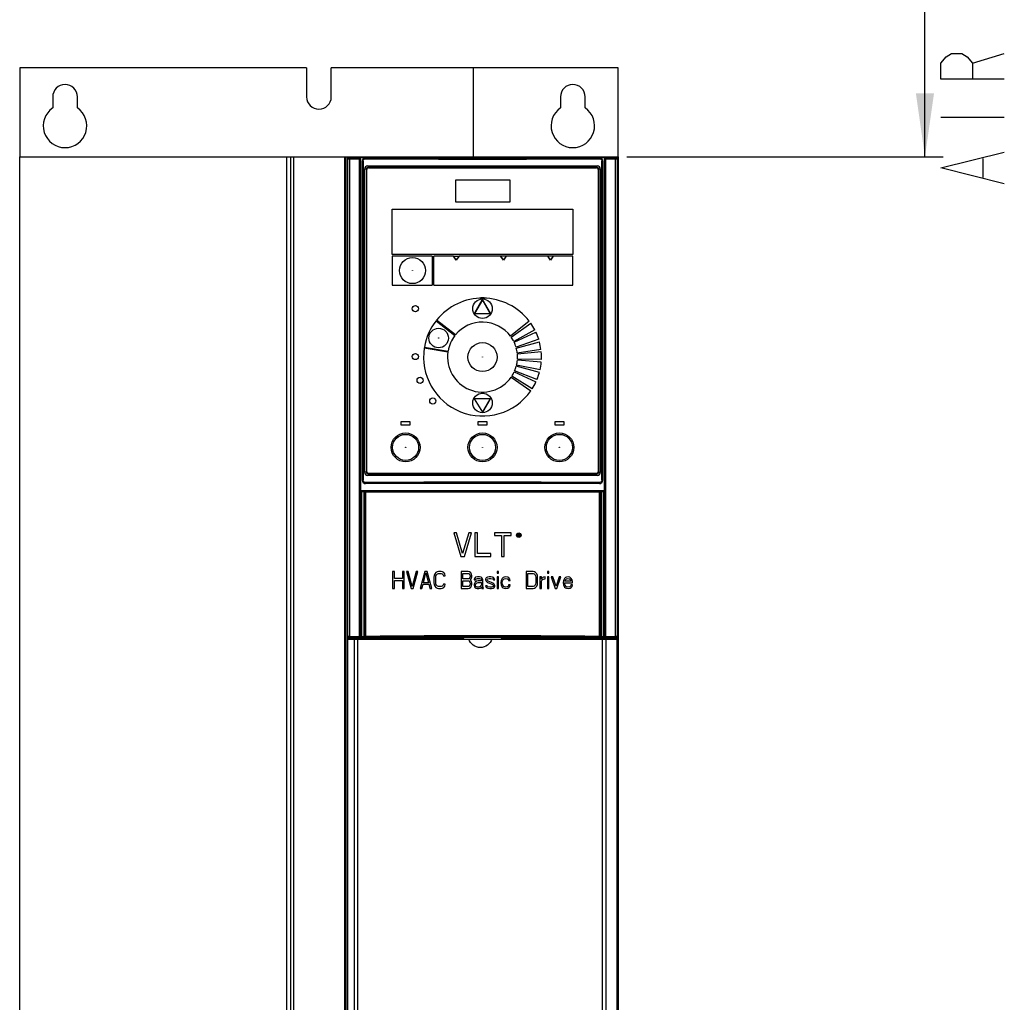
# Model space of a CAD drawing. Header units: millimetres. Extents: x 0 to 2100, y 0 to 1485.
# Tile 3 of 26: x 297 to 569, y 819 to 1090. Entities that reach past the tile are written whole.
import ezdxf

# ---------------------------------------------------------------- set-up
doc = ezdxf.new("R2010")
doc.units = ezdxf.units.MM
doc.header["$LTSCALE"] = 115.5
doc.layers.get('0').update_dxf_attribs({"linetype": 'CONTINUOUS'})
doc.layers.add('CHAMFERS', color=7, linetype='CONTINUOUS')
doc.layers.add('DATUM_AXIS', color=7, linetype='CONTINUOUS')
doc.styles.get("Standard").update_dxf_attribs({"font": 'txt', "width": 0.8})
doc.dimstyles.new('DIMSTYLE_1', dxfattribs={"dimtxt": 17.5, "dimasz": 17.5, "dimexe": 0.18, "dimexo": 0.0625, "dimgap": 0.09, "dimtad": 1, "dimdec": 0, "dimdsep": 46, "dimtxsty": 'STANDARD', "dimblk": '_FILLED', "dimblk1": '_FILLED', "dimblk2": '_FILLED', "dimcen": 0.09, "dimclrt": 7, "dimadec": 0, "dimazin": 0, "dimtfac": 1, "dimtdec": 0, "dimtofl": 0, "dimtmove": 0, "dimatfit": 3, "dimldrblk": '_FILLED', "dimfxl": 1, "dimtolj": 1, "dimarcsym": 0})

# ---------------------------------------------------------------- blocks, each defined once
blk = doc.blocks.new('_FILLED')
at = {"color": 0, "linetype": 'BYBLOCK'}
blk.add_solid([(0, 0), (-1, 0.143), (-1, -0.143)], dxfattribs=at)
blk = doc.blocks.new('*D1')
at = {"color": 7, "linetype": 'CONTINUOUS'}
for p, q in [((517.23, 1252.92), (552.06, 1252.92)), ((547.06, 1252.92), (547.06, 1152.73)), ((547.06, 1052.54), (547.06, 1152.73)), ((464.82, 1052.54), (552.06, 1052.54))]:
    blk.add_line(p, q, dxfattribs=at)
at = {"color": 7, "linetype": 'CONTINUOUS', "xscale": 17.5, "yscale": 17.5, "zscale": 17.5}
for p, rotation in [((547.06, 1252.92), 90), ((547.06, 1052.54), 270)]:
    blk.add_blockref('_FILLED', p, dxfattribs=dict(at, rotation=rotation))

msp = doc.modelspace()

# ---------------------------------------------------------------- linework, layer by layer
at = {"color": 7, "linetype": 'CONTINUOUS'}
for p, q in [((560.187, 1078.332), (568.937, 1080.957)), ((297.492, 1077.036), (297.492, 1052.536)), ((422.472, 1077.036), (422.472, 1052.536)), ((462.472, 1077.036), (422.472, 1077.036)), ((462.472, 1052.336), (462.472, 1077.036)), ((551.437, 1063.457), (568.937, 1063.457)), ((297.472, 1052.536), (462.435, 1052.536)), ((387.092, 1051.536), (387.499, 1051.536)), ((387.499, 702.736), (387.499, 1052.536)), ((388.592, 1052.336), (388.592, 1052.536)), ((391.592, 1052.536), (391.592, 1052.336)), ((458.592, 1052.536), (458.592, 1052.336)), ((462.273, 1052.336), (462.563, 1052.336)), ((462.435, 1052.536), (462.435, 1052.336)), ((462.563, 702.736), (462.563, 1052.336)), ((563.104, 1046.832), (563.104, 1052.082)), ((387.868, 919.536), (390.742, 919.536)), ((387.945, 705.236), (387.945, 919.536)), ((389.742, 706.536), (389.742, 919.536)), ((390.742, 707.536), (390.742, 919.536)), ((458.201, 919.536), (462.273, 919.536)), ((458.201, 707.536), (458.201, 919.536)), ((459.201, 706.536), (459.201, 919.536)), ((462.201, 705.236), (462.201, 919.536))]:
    msp.add_line(p, q, dxfattribs=at)
for points in [[(568.937, 1073.957), (551.437, 1073.957), (551.437, 1078.332), (552.896, 1080.082), (554.354, 1080.957), (557.271, 1080.957), (558.729, 1080.082), (560.187, 1078.332), (560.187, 1073.957)], [(568.937, 1045.082), (551.437, 1049.457), (568.937, 1053.832)]]:
    msp.add_lwpolyline(points, dxfattribs=at)
at = {"layer": 'CHAMFERS', "color": 7, "linetype": 'CONTINUOUS'}
for p, q in [((297.472, 702.536), (297.472, 1052.536)), ((371.145, 705.036), (371.145, 1052.536)), ((372.272, 705.036), (372.272, 1052.536)), ((373.045, 705.036), (373.045, 1052.536)), ((387.092, 702.536), (387.092, 1052.536))]:
    msp.add_line(p, q, dxfattribs=at)
at = {"layer": 'DATUM_AXIS', "color": 7, "linetype": 'CONTINUOUS'}
for p, q in [((376.572, 1077.036), (297.492, 1077.036)), ((376.572, 1077.036), (376.572, 1069.036)), ((383.372, 1069.036), (383.372, 1077.036)), ((422.472, 1077.036), (383.372, 1077.036)), ((306.572, 1069.036), (306.572, 1065.98)), ((313.372, 1065.98), (313.372, 1069.036)), ((446.572, 1069.036), (446.572, 1065.98)), ((453.372, 1065.98), (453.372, 1069.036)), ((387.868, 1052.536), (387.868, 1051.926)), ((387.868, 1051.926), (387.929, 1051.865)), ((387.929, 920.204), (387.929, 1051.865)), ((388.243, 1052.165), (388.182, 1052.226)), ((388.182, 1052.226), (390.224, 1052.226)), ((388.377, 1051.859), (388.377, 920.221)), ((391.133, 1051.852), (388.377, 1051.852)), ((390.224, 1052.15), (388.416, 1052.158)), ((388.592, 1052.336), (462.273, 1052.336)), ((390.224, 1052.166), (390.224, 1052.336)), ((391.179, 1052.166), (390.224, 1052.166)), ((391.169, 1052.146), (390.224, 1052.15)), ((391.133, 920.251), (391.133, 1051.846)), ((391.133, 1051.846), (391.469, 1051.846)), ((391.179, 1052.166), (391.169, 1052.146)), ((391.469, 1051.846), (391.469, 920.249)), ((391.479, 1051.846), (391.479, 960.444)), ((391.892, 1051.336), (391.892, 963.336)), ((391.892, 1051.336), (392.157, 1051.336)), ((392.157, 1051.336), (392.157, 963.336)), ((392.822, 1052.277), (392.822, 1052.263)), ((457.322, 1052.277), (392.822, 1052.277)), ((457.322, 1052.263), (457.322, 1052.277)), ((457.987, 963.336), (457.987, 1051.336)), ((458.251, 1051.336), (457.987, 1051.336)), ((458.251, 963.336), (458.251, 1051.336)), ((458.664, 1051.846), (458.664, 960.444)), ((458.673, 920.249), (458.674, 1051.846)), ((458.674, 1051.846), (459.01, 1051.846)), ((458.974, 1052.146), (458.964, 1052.166)), ((458.964, 1052.166), (459.919, 1052.166)), ((459.892, 1052.15), (458.974, 1052.146)), ((461.766, 1051.852), (459.01, 1051.852)), ((459.01, 1051.846), (459.01, 920.251)), ((461.727, 1052.158), (459.892, 1052.15)), ((459.919, 1052.336), (459.919, 1052.166)), ((459.919, 1052.226), (461.961, 1052.226)), ((461.766, 920.221), (461.766, 1051.859)), ((461.961, 1052.226), (461.901, 1052.165)), ((462.2, 1051.865), (462.261, 1051.926)), ((462.2, 1051.865), (462.2, 920.204)), ((462.273, 1052.336), (462.273, 919.536)), ((392.575, 965.536), (392.575, 1049.136)), ((393.022, 1049.136), (392.575, 1049.136)), ((393.017, 1049.136), (393.017, 965.536)), ((393.172, 965.686), (393.172, 1048.986)), ((393.477, 1050.036), (456.667, 1050.036)), ((393.522, 1049.636), (393.522, 1049.643)), ((456.622, 1049.636), (393.522, 1049.636)), ((393.672, 1049.486), (456.472, 1049.486)), ((456.622, 1049.636), (456.622, 1049.643)), ((456.972, 1048.986), (456.972, 965.686)), ((457.126, 1049.136), (457.126, 965.536)), ((457.568, 1049.136), (457.126, 1049.136)), ((457.568, 1049.136), (457.568, 965.536)), ((417.672, 1046.086), (417.672, 1040.086)), ((432.672, 1046.086), (417.672, 1046.086)), ((432.672, 1040.086), (432.672, 1046.086)), ((417.672, 1040.086), (432.672, 1040.086)), ((400.172, 1025.586), (400.172, 1038.086)), ((400.172, 1038.086), (449.972, 1038.086)), ((449.972, 1038.086), (449.972, 1025.586)), ((449.972, 1025.586), (400.172, 1025.586)), ((400.172, 1025.136), (400.172, 1017.136)), ((411.172, 1025.136), (400.172, 1025.136)), ((411.172, 1025.136), (411.172, 1017.136)), ((411.672, 1017.136), (411.672, 1025.136)), ((417.051, 1025.136), (411.672, 1025.136)), ((417.836, 1024.02), (417.051, 1025.136)), ((417.842, 1024.065), (417.092, 1025.136)), ((417.092, 1025.136), (418.592, 1025.136)), ((418.614, 1025.136), (417.836, 1024.02)), ((418.592, 1025.136), (417.842, 1024.065)), ((430.037, 1025.136), (418.614, 1025.136)), ((430.822, 1024.02), (430.037, 1025.136)), ((430.842, 1024.065), (430.092, 1025.136)), ((443.069, 1025.136), (430.092, 1025.136)), ((431.6, 1025.136), (430.822, 1024.02)), ((431.592, 1025.136), (430.842, 1024.065)), ((443.836, 1024.045), (443.069, 1025.136)), ((443.842, 1024.065), (443.092, 1025.136)), ((449.972, 1025.136), (443.092, 1025.136)), ((444.597, 1025.138), (443.836, 1024.045)), ((444.592, 1025.136), (443.842, 1024.065)), ((449.972, 1017.136), (449.972, 1025.136)), ((400.172, 1017.136), (411.172, 1017.136)), ((411.672, 1017.136), (449.972, 1017.136)), ((425.019, 1013.134), (422.857, 1009.362)), ((425.063, 1013.109), (422.9, 1009.337)), ((425.019, 1013.134), (425.063, 1013.109)), ((425.063, 1013.109), (425.106, 1013.134)), ((427.227, 1009.337), (425.063, 1013.109)), ((427.27, 1009.362), (425.106, 1013.134)), ((412.261, 1007.283), (417.45, 1003.206)), ((417.605, 1003.4), (412.415, 1007.478)), ((422.9, 1009.337), (422.857, 1009.362)), ((422.9, 1009.287), (422.9, 1009.337)), ((422.9, 1009.337), (427.227, 1009.337)), ((422.9, 1009.287), (427.227, 1009.287)), ((427.27, 1009.362), (427.227, 1009.337)), ((427.227, 1009.337), (427.227, 1009.287)), ((437.957, 1007.188), (432.815, 1003.045)), ((432.976, 1002.821), (438.383, 1006.607)), ((439.48, 1004.8), (433.697, 1001.613)), ((433.818, 1001.365), (439.799, 1004.154)), ((440.566, 1002.184), (434.318, 1000.05)), ((409.019, 999.814), (415.528, 998.712)), ((409.06, 1000.061), (415.568, 998.959)), ((434.393, 999.784), (440.768, 1001.492)), ((441.181, 999.419), (434.657, 998.402)), ((441.26, 998.703), (434.685, 998.127)), ((441.26, 995.87), (434.685, 996.445)), ((441.307, 996.589), (434.705, 996.721)), ((440.768, 993.081), (434.393, 994.789)), ((440.939, 993.78), (434.46, 995.056)), ((432.976, 991.751), (438.383, 987.966)), ((438.783, 988.565), (433.132, 991.98)), ((433.818, 993.208), (439.799, 990.419)), ((440.089, 991.078), (433.931, 993.46)), ((422.775, 985.74), (422.817, 985.766)), ((422.775, 985.74), (425.065, 982.107)), ((422.817, 985.766), (422.817, 985.816)), ((427.191, 985.816), (422.817, 985.816)), ((422.817, 985.766), (425.107, 982.133)), ((427.191, 985.766), (422.817, 985.766)), ((425.107, 982.133), (427.191, 985.766)), ((425.151, 982.108), (427.234, 985.741)), ((427.191, 985.816), (427.191, 985.766)), ((427.191, 985.766), (427.234, 985.741)), ((425.107, 982.133), (425.065, 982.107)), ((425.151, 982.108), (425.107, 982.133)), ((402.672, 978.536), (402.672, 979.536)), ((402.672, 979.536), (405.072, 979.536)), ((405.072, 978.536), (402.672, 978.536)), ((405.072, 979.536), (405.072, 978.536)), ((423.872, 978.536), (423.872, 979.536)), ((423.872, 979.536), (426.272, 979.536)), ((426.272, 978.536), (423.872, 978.536)), ((426.272, 979.536), (426.272, 978.536)), ((445.072, 978.536), (445.072, 979.536)), ((445.072, 979.536), (447.472, 979.536)), ((447.472, 978.536), (445.072, 978.536)), ((447.472, 979.536), (447.472, 978.536)), ((393.022, 965.536), (392.575, 965.536)), ((393.521, 965.03), (393.477, 964.636)), ((456.667, 964.636), (393.477, 964.636)), ((456.622, 965.036), (393.522, 965.036)), ((393.522, 965.036), (393.522, 965.03)), ((456.472, 965.186), (393.672, 965.186)), ((456.622, 965.03), (456.622, 965.036)), ((456.667, 964.636), (456.622, 965.03)), ((457.126, 965.536), (457.568, 965.536)), ((391.892, 963.336), (392.157, 963.336)), ((392.822, 962.41), (392.822, 962.396)), ((457.322, 962.396), (392.822, 962.396)), ((457.322, 962.41), (457.322, 962.396)), ((458.251, 963.336), (457.987, 963.336)), ((391.478, 960.443), (391.479, 960.444)), ((458.664, 960.444), (391.479, 960.444)), ((391.694, 960.143), (391.694, 920.205)), ((392.398, 960.143), (391.694, 960.143)), ((392.433, 960.442), (391.73, 960.443)), ((392.398, 960.143), (392.398, 920.212)), ((392.575, 960.133), (392.575, 920.255)), ((392.843, 960.13), (392.578, 960.13)), ((392.843, 960.13), (392.843, 920.269)), ((457.267, 960.43), (457.269, 960.433)), ((457.3, 920.269), (457.3, 960.13)), ((457.3, 960.13), (457.566, 960.13)), ((457.566, 960.13), (457.569, 920.255)), ((458.414, 960.443), (457.71, 960.442)), ((458.449, 960.143), (457.745, 960.142)), ((457.745, 960.142), (457.745, 920.212)), ((458.449, 920.205), (458.449, 960.143)), ((458.664, 960.444), (458.665, 960.443)), ((417.15, 948.796), (419.1, 942.296)), ((417.881, 948.796), (417.15, 948.796)), ((419.587, 943.126), (417.881, 948.796)), ((421.294, 948.796), (419.587, 943.126)), ((420.075, 942.296), (422.025, 948.796)), ((422.025, 948.796), (421.294, 948.796)), ((423, 948.796), (423, 942.296)), ((423.731, 948.796), (423, 948.796)), ((423.731, 943.126), (423.731, 948.796)), ((428.362, 948.796), (428.362, 948.104)), ((432.994, 948.796), (428.362, 948.796)), ((428.362, 948.104), (430.312, 948.104)), ((430.312, 948.104), (430.312, 942.296)), ((431.044, 942.296), (431.044, 948.104)), ((431.044, 948.104), (432.994, 948.104)), ((432.994, 948.104), (432.994, 948.796)), ((434.793, 948.546), (434.793, 947.796)), ((435.168, 948.546), (434.793, 948.546)), ((434.793, 947.796), (434.886, 947.796)), ((434.886, 948.227), (434.886, 948.466)), ((434.886, 948.466), (435.183, 948.466)), ((435.183, 948.227), (434.886, 948.227)), ((434.886, 947.796), (434.886, 948.131)), ((434.886, 948.131), (435.152, 948.131)), ((435.152, 948.131), (435.277, 947.796)), ((435.246, 948.53), (435.168, 948.546)), ((435.183, 948.466), (435.23, 948.45)), ((435.23, 948.243), (435.183, 948.227)), ((435.23, 948.45), (435.261, 948.418)), ((435.261, 948.275), (435.23, 948.243)), ((435.308, 948.482), (435.246, 948.53)), ((435.246, 948.163), (435.308, 948.195)), ((435.386, 947.796), (435.246, 948.163)), ((435.261, 948.418), (435.277, 948.37)), ((435.277, 948.323), (435.261, 948.275)), ((435.277, 948.37), (435.277, 948.323)), ((435.277, 947.796), (435.386, 947.796)), ((435.355, 948.418), (435.308, 948.482)), ((435.308, 948.195), (435.355, 948.259)), ((435.371, 948.37), (435.355, 948.418)), ((435.355, 948.259), (435.371, 948.307)), ((435.371, 948.307), (435.371, 948.37)), ((419.1, 942.296), (420.075, 942.296)), ((423, 942.296), (427.387, 942.296)), ((427.387, 943.126), (423.731, 943.126)), ((427.387, 942.296), (427.387, 943.126)), ((430.312, 942.296), (431.044, 942.296)), ((400.293, 938.196), (400.293, 933.446)), ((400.768, 938.196), (400.293, 938.196)), ((400.768, 936.276), (400.768, 938.196)), ((402.984, 938.196), (402.984, 936.276)), ((403.459, 938.196), (402.984, 938.196)), ((403.459, 933.446), (403.459, 938.196)), ((404.093, 938.196), (405.359, 933.446)), ((404.568, 938.196), (404.093, 938.196)), ((405.676, 934.052), (404.568, 938.196)), ((406.784, 938.196), (405.676, 934.052)), ((405.993, 933.446), (407.259, 938.196)), ((407.259, 938.196), (406.784, 938.196)), ((409.159, 938.196), (407.893, 933.446)), ((408.763, 935.063), (409.476, 937.792)), ((409.793, 938.196), (409.159, 938.196)), ((409.476, 937.792), (410.188, 935.063)), ((411.059, 933.446), (409.793, 938.196)), ((411.772, 937.084), (411.693, 936.579)), ((411.693, 936.579), (411.693, 935.063)), ((411.93, 937.488), (411.772, 937.084)), ((412.247, 937.893), (411.93, 937.488)), ((412.168, 936.579), (412.247, 936.983)), ((412.168, 935.063), (412.168, 936.579)), ((412.563, 938.095), (412.247, 937.893)), ((412.247, 936.983), (412.405, 937.286)), ((412.405, 937.286), (412.643, 937.488)), ((412.959, 938.196), (412.563, 938.095)), ((412.643, 937.488), (412.959, 937.59)), ((413.672, 938.196), (412.959, 938.196)), ((412.959, 937.59), (413.672, 937.59)), ((414.068, 938.095), (413.672, 938.196)), ((413.672, 937.59), (413.988, 937.488)), ((413.988, 937.488), (414.226, 937.286)), ((414.384, 937.893), (414.068, 938.095)), ((414.226, 937.286), (414.305, 936.983)), ((414.305, 936.983), (414.78, 936.983)), ((414.701, 937.488), (414.384, 937.893)), ((414.78, 936.983), (414.701, 937.488)), ((419.213, 938.196), (419.213, 933.446)), ((421.113, 938.196), (419.213, 938.196)), ((419.688, 936.175), (419.688, 937.59)), ((419.688, 937.59), (421.193, 937.59)), ((421.509, 938.095), (421.113, 938.196)), ((421.193, 937.59), (421.43, 937.488)), ((421.43, 937.488), (421.588, 937.286)), ((421.826, 937.792), (421.509, 938.095)), ((421.588, 937.286), (421.668, 936.983)), ((421.668, 936.781), (421.588, 936.478)), ((421.668, 936.983), (421.668, 936.781)), ((422.063, 937.387), (421.826, 937.792)), ((422.143, 937.084), (422.063, 937.387)), ((422.063, 936.377), (422.143, 936.68)), ((422.143, 936.68), (422.143, 937.084)), ((423.172, 936.579), (423.013, 936.478)), ((423.726, 936.68), (423.172, 936.579)), ((424.201, 936.68), (423.726, 936.68)), ((424.676, 936.579), (424.201, 936.68)), ((424.913, 936.377), (424.676, 936.579)), ((426.418, 936.579), (426.101, 936.377)), ((426.893, 936.68), (426.418, 936.579)), ((427.368, 936.68), (426.893, 936.68)), ((427.843, 936.579), (427.368, 936.68)), ((428.08, 936.478), (427.843, 936.579)), ((429.109, 938.196), (429.109, 937.691)), ((429.505, 938.196), (429.109, 938.196)), ((429.109, 937.691), (429.505, 937.691)), ((429.109, 936.68), (429.109, 933.446)), ((429.505, 936.68), (429.109, 936.68)), ((429.505, 937.691), (429.505, 938.196)), ((429.505, 933.446), (429.505, 936.68)), ((431.009, 936.579), (430.772, 936.478)), ((431.484, 936.68), (431.009, 936.579)), ((432.038, 936.579), (431.484, 936.68)), ((432.355, 936.377), (432.038, 936.579)), ((437.105, 938.196), (437.105, 933.446)), ((439.005, 938.196), (437.105, 938.196)), ((437.58, 934.052), (437.58, 937.59)), ((437.58, 937.59), (439.005, 937.59)), ((439.401, 938.095), (439.005, 938.196)), ((439.005, 937.59), (439.322, 937.488)), ((439.322, 937.488), (439.559, 937.286)), ((439.718, 937.893), (439.401, 938.095)), ((439.559, 937.286), (439.718, 936.983)), ((440.034, 937.488), (439.718, 937.893)), ((439.718, 936.983), (439.797, 936.579)), ((439.797, 936.579), (439.797, 935.063)), ((440.193, 937.084), (440.034, 937.488)), ((440.272, 936.579), (440.193, 937.084)), ((440.272, 935.063), (440.272, 936.579)), ((440.905, 936.68), (440.905, 933.446)), ((441.301, 936.68), (440.905, 936.68)), ((441.301, 936.074), (441.301, 936.68)), ((441.934, 936.579), (441.697, 936.478)), ((442.33, 936.68), (441.934, 936.579)), ((442.33, 936.175), (442.33, 936.68)), ((442.963, 938.196), (442.963, 937.691)), ((443.359, 938.196), (442.963, 938.196)), ((442.963, 937.691), (443.359, 937.691)), ((442.963, 936.68), (442.963, 933.446)), ((443.359, 936.68), (442.963, 936.68)), ((443.359, 937.691), (443.359, 938.196)), ((443.359, 933.446), (443.359, 936.68)), ((444.468, 936.68), (443.993, 936.68)), ((443.993, 936.68), (445.101, 933.446)), ((445.338, 934.153), (444.468, 936.68)), ((446.209, 936.68), (445.338, 934.153)), ((445.576, 933.446), (446.684, 936.68)), ((446.684, 936.68), (446.209, 936.68)), ((448.188, 936.579), (447.951, 936.478)), ((448.663, 936.68), (448.188, 936.579)), ((449.138, 936.579), (448.663, 936.68)), ((449.534, 936.276), (449.138, 936.579)), ((402.984, 936.276), (400.768, 936.276)), ((400.768, 933.446), (400.768, 935.669)), ((400.768, 935.669), (402.984, 935.669)), ((402.984, 935.669), (402.984, 933.446)), ((408.368, 933.446), (408.684, 934.659)), ((408.684, 934.659), (410.268, 934.659)), ((410.188, 935.063), (408.763, 935.063)), ((410.268, 934.659), (410.584, 933.446)), ((411.693, 935.063), (411.772, 934.558)), ((411.772, 934.558), (411.93, 934.153)), ((411.93, 934.153), (412.247, 933.749)), ((412.247, 934.659), (412.168, 935.063)), ((412.405, 934.356), (412.247, 934.659)), ((412.643, 934.153), (412.405, 934.356)), ((412.959, 934.052), (412.643, 934.153)), ((413.672, 934.052), (412.959, 934.052)), ((413.988, 934.153), (413.672, 934.052)), ((414.226, 934.356), (413.988, 934.153)), ((414.305, 934.659), (414.226, 934.356)), ((414.78, 934.659), (414.305, 934.659)), ((414.384, 933.749), (414.701, 934.153)), ((414.701, 934.153), (414.78, 934.659)), ((421.193, 936.175), (419.688, 936.175)), ((419.688, 934.052), (419.688, 935.568)), ((419.688, 935.568), (421.193, 935.568)), ((421.193, 934.052), (419.688, 934.052)), ((421.43, 936.276), (421.193, 936.175)), ((421.193, 935.568), (421.43, 935.467)), ((421.43, 934.153), (421.193, 934.052)), ((421.588, 936.478), (421.43, 936.276)), ((421.43, 935.467), (421.588, 935.265)), ((421.588, 934.356), (421.43, 934.153)), ((421.509, 933.547), (421.826, 933.85)), ((421.588, 935.265), (421.668, 934.962)), ((421.668, 934.659), (421.588, 934.356)), ((421.668, 935.871), (421.826, 935.973)), ((421.826, 935.77), (421.668, 935.871)), ((421.668, 934.962), (421.668, 934.659)), ((421.826, 935.973), (422.063, 936.377)), ((422.063, 935.366), (421.826, 935.77)), ((421.826, 933.85), (422.063, 934.254)), ((422.143, 935.063), (422.063, 935.366)), ((422.063, 934.254), (422.143, 934.558)), ((422.143, 934.558), (422.143, 935.063)), ((422.855, 936.276), (422.776, 936.074)), ((422.776, 936.074), (422.776, 935.871)), ((422.776, 935.871), (423.172, 935.871)), ((422.934, 935.063), (422.776, 934.659)), ((422.776, 934.659), (422.776, 934.356)), ((422.776, 934.356), (422.855, 933.951)), ((423.013, 936.478), (422.855, 936.276)), ((422.855, 933.951), (423.093, 933.648)), ((423.093, 935.265), (422.934, 935.063)), ((423.409, 935.467), (423.093, 935.265)), ((423.172, 935.871), (423.251, 936.074)), ((423.172, 934.457), (423.251, 934.76)), ((423.172, 934.254), (423.172, 934.457)), ((423.251, 934.052), (423.172, 934.254)), ((423.251, 936.074), (423.409, 936.175)), ((423.251, 934.76), (423.409, 934.962)), ((423.568, 933.85), (423.251, 934.052)), ((423.409, 936.175), (423.726, 936.276)), ((423.884, 935.568), (423.409, 935.467)), ((423.409, 934.962), (423.568, 935.063)), ((423.568, 935.063), (423.884, 935.164)), ((424.043, 933.85), (423.568, 933.85)), ((423.726, 936.276), (424.201, 936.276)), ((424.755, 935.568), (423.884, 935.568)), ((423.884, 935.164), (424.755, 935.164)), ((424.438, 934.052), (424.043, 933.85)), ((424.201, 936.276), (424.518, 936.175)), ((424.676, 934.356), (424.438, 934.052)), ((424.518, 936.175), (424.676, 936.074)), ((424.676, 936.074), (424.755, 935.871)), ((424.755, 934.558), (424.676, 934.356)), ((424.676, 933.749), (424.755, 933.951)), ((424.755, 935.871), (424.755, 935.568)), ((424.755, 935.164), (424.755, 934.558)), ((424.755, 933.951), (424.834, 933.648)), ((425.072, 936.175), (424.913, 936.377)), ((425.151, 935.871), (425.072, 936.175)), ((425.151, 934.254), (425.151, 935.871)), ((425.23, 933.749), (425.151, 934.254)), ((426.101, 936.377), (425.943, 936.074)), ((425.943, 936.074), (425.943, 935.871)), ((425.943, 935.871), (426.101, 935.467)), ((425.943, 934.254), (426.101, 933.85)), ((426.338, 934.254), (425.943, 934.254)), ((426.101, 935.467), (426.418, 935.164)), ((426.101, 933.85), (426.338, 933.648)), ((426.338, 935.871), (426.418, 936.074)), ((426.418, 935.669), (426.338, 935.871)), ((426.418, 934.052), (426.338, 934.254)), ((426.418, 936.074), (426.576, 936.175)), ((426.655, 935.467), (426.418, 935.669)), ((426.418, 935.164), (427.763, 934.659)), ((426.576, 933.951), (426.418, 934.052)), ((426.576, 936.175), (426.893, 936.276)), ((427.051, 933.85), (426.576, 933.951)), ((428.001, 934.962), (426.655, 935.467)), ((426.893, 936.276), (427.368, 936.276)), ((427.526, 933.85), (427.051, 933.85)), ((427.368, 936.276), (427.843, 936.175)), ((427.843, 933.951), (427.526, 933.85)), ((427.763, 934.659), (428.001, 934.457)), ((427.843, 936.175), (428.001, 936.074)), ((428.001, 934.052), (427.843, 933.951)), ((428.001, 936.074), (428.08, 935.871)), ((428.318, 934.659), (428.001, 934.962)), ((428.001, 934.457), (428.08, 934.254)), ((428.08, 934.254), (428.001, 934.052)), ((428.318, 936.276), (428.08, 936.478)), ((428.08, 935.871), (428.476, 935.871)), ((428.476, 935.871), (428.318, 936.276)), ((428.476, 934.254), (428.318, 934.659)), ((428.318, 933.749), (428.476, 934.052)), ((428.476, 934.052), (428.476, 934.254)), ((430.218, 935.669), (430.138, 935.063)), ((430.138, 935.063), (430.218, 934.457)), ((430.376, 936.074), (430.218, 935.669)), ((430.218, 934.457), (430.376, 934.052)), ((430.534, 936.276), (430.376, 936.074)), ((430.376, 934.052), (430.534, 933.85)), ((430.772, 936.478), (430.534, 936.276)), ((430.534, 935.164), (430.613, 935.568)), ((430.534, 934.861), (430.534, 935.164)), ((430.693, 934.356), (430.534, 934.861)), ((430.534, 933.85), (430.772, 933.648)), ((430.613, 935.568), (430.693, 935.77)), ((430.693, 935.77), (430.93, 936.074)), ((430.93, 934.052), (430.693, 934.356)), ((430.93, 936.074), (431.088, 936.175)), ((431.405, 933.85), (430.93, 934.052)), ((431.088, 936.175), (431.405, 936.276)), ((431.405, 936.276), (431.959, 936.175)), ((431.959, 933.951), (431.405, 933.85)), ((431.959, 936.175), (432.197, 935.973)), ((432.197, 934.153), (431.959, 933.951)), ((432.197, 935.973), (432.276, 935.669)), ((432.276, 934.457), (432.197, 934.153)), ((432.276, 935.669), (432.672, 935.669)), ((432.672, 934.457), (432.276, 934.457)), ((432.593, 936.074), (432.355, 936.377)), ((432.355, 933.749), (432.593, 934.052)), ((432.672, 935.669), (432.593, 936.074)), ((432.593, 934.052), (432.672, 934.457)), ((439.005, 934.052), (437.58, 934.052)), ((439.322, 934.153), (439.005, 934.052)), ((439.559, 934.356), (439.322, 934.153)), ((439.718, 934.659), (439.559, 934.356)), ((439.797, 935.063), (439.718, 934.659)), ((439.718, 933.749), (440.034, 934.153)), ((440.034, 934.153), (440.193, 934.558)), ((440.193, 934.558), (440.272, 935.063)), ((441.459, 936.276), (441.301, 936.074)), ((441.301, 935.467), (441.538, 935.871)), ((441.301, 933.446), (441.301, 935.467)), ((441.697, 936.478), (441.459, 936.276)), ((441.538, 935.871), (441.855, 936.074)), ((441.855, 936.074), (442.33, 936.175)), ((447.397, 935.669), (447.318, 935.063)), ((447.318, 935.063), (447.397, 934.457)), ((447.555, 936.074), (447.397, 935.669)), ((447.397, 934.457), (447.555, 934.052)), ((447.713, 936.276), (447.555, 936.074)), ((447.555, 934.052), (447.713, 933.85)), ((447.951, 936.478), (447.713, 936.276)), ((447.713, 934.861), (447.713, 935.063)), ((447.713, 935.063), (449.851, 935.063)), ((447.793, 934.558), (447.713, 934.861)), ((447.713, 933.85), (447.951, 933.648)), ((447.793, 935.568), (447.872, 935.77)), ((447.793, 935.467), (447.793, 935.568)), ((449.455, 935.467), (447.793, 935.467)), ((447.872, 934.356), (447.793, 934.558)), ((447.872, 935.77), (448.109, 936.074)), ((448.109, 934.052), (447.872, 934.356)), ((448.109, 936.074), (448.268, 936.175)), ((448.268, 933.951), (448.109, 934.052)), ((448.268, 936.175), (448.584, 936.276)), ((448.584, 933.85), (448.268, 933.951)), ((448.584, 936.276), (449.059, 936.175)), ((449.138, 933.951), (448.584, 933.85)), ((449.059, 936.175), (449.297, 935.973)), ((449.376, 934.153), (449.138, 933.951)), ((449.297, 935.973), (449.455, 935.669)), ((449.455, 934.457), (449.376, 934.153)), ((449.455, 935.669), (449.455, 935.467)), ((449.851, 934.457), (449.455, 934.457)), ((449.772, 935.871), (449.534, 936.276)), ((449.534, 933.749), (449.772, 934.052)), ((449.851, 935.467), (449.772, 935.871)), ((449.772, 934.052), (449.851, 934.457)), ((449.851, 935.063), (449.851, 935.467)), ((400.293, 933.446), (400.768, 933.446)), ((402.984, 933.446), (403.459, 933.446)), ((405.359, 933.446), (405.993, 933.446)), ((407.893, 933.446), (408.368, 933.446)), ((410.584, 933.446), (411.059, 933.446)), ((412.247, 933.749), (412.563, 933.547)), ((412.563, 933.547), (412.959, 933.446)), ((412.959, 933.446), (413.672, 933.446)), ((413.672, 933.446), (414.068, 933.547)), ((414.068, 933.547), (414.384, 933.749)), ((419.213, 933.446), (421.113, 933.446)), ((421.113, 933.446), (421.509, 933.547)), ((423.093, 933.648), (423.251, 933.547)), ((423.251, 933.547), (423.568, 933.446)), ((423.568, 933.446), (424.043, 933.446)), ((424.043, 933.446), (424.438, 933.547)), ((424.438, 933.547), (424.676, 933.749)), ((424.834, 933.648), (424.913, 933.446)), ((424.913, 933.446), (425.309, 933.446)), ((425.309, 933.446), (425.23, 933.749)), ((426.338, 933.648), (426.576, 933.547)), ((426.576, 933.547), (427.051, 933.446)), ((427.051, 933.446), (427.526, 933.446)), ((427.526, 933.446), (428.001, 933.547)), ((428.001, 933.547), (428.318, 933.749)), ((429.109, 933.446), (429.505, 933.446)), ((430.772, 933.648), (431.009, 933.547)), ((431.009, 933.547), (431.484, 933.446)), ((431.484, 933.446), (432.038, 933.547)), ((432.038, 933.547), (432.355, 933.749)), ((437.105, 933.446), (439.005, 933.446)), ((439.005, 933.446), (439.401, 933.547)), ((439.401, 933.547), (439.718, 933.749)), ((440.905, 933.446), (441.301, 933.446)), ((442.963, 933.446), (443.359, 933.446)), ((445.101, 933.446), (445.576, 933.446)), ((447.951, 933.648), (448.188, 933.547)), ((448.188, 933.547), (448.663, 933.446)), ((448.663, 933.446), (449.218, 933.547)), ((449.218, 933.547), (449.534, 933.749)), ((392.575, 920.255), (392.578, 920.269)), ((392.578, 920.269), (392.843, 920.269)), ((457.3, 920.269), (457.566, 920.269)), ((457.566, 920.269), (457.569, 920.255)), ((387.929, 920.204), (387.868, 920.053)), ((387.868, 920.053), (387.868, 919.536)), ((388.182, 919.752), (388.243, 919.905)), ((419.954, 919.752), (388.182, 919.752)), ((390.742, 919.536), (458.201, 919.536)), ((391.133, 920.251), (391.469, 920.251)), ((391.17, 919.948), (391.169, 919.953)), ((391.469, 920.249), (391.47, 920.247)), ((391.694, 920.205), (392.398, 920.212)), ((391.73, 919.906), (392.433, 919.913)), ((392.876, 919.97), (392.875, 919.956)), ((419.81, 920.114), (430.334, 920.114)), ((419.81, 920.114), (419.954, 920.016)), ((419.954, 919.752), (419.81, 920.114)), ((419.954, 919.752), (419.954, 920.016)), ((419.954, 920.016), (430.189, 920.016)), ((430.334, 920.114), (430.189, 920.016)), ((430.334, 920.114), (430.189, 919.752)), ((430.189, 920.016), (430.189, 919.752)), ((461.962, 919.752), (430.189, 919.752)), ((457.266, 919.97), (457.267, 919.956)), ((457.71, 919.913), (458.414, 919.906)), ((457.745, 920.212), (458.449, 920.205)), ((458.673, 920.249), (458.674, 920.251)), ((458.674, 920.251), (459.01, 920.251)), ((458.974, 919.953), (458.973, 919.948)), ((461.901, 919.905), (461.962, 919.752)), ((462.261, 920.053), (462.2, 920.204))]:
    msp.add_line(p, q, dxfattribs=at)
for centre, radius in [((405.772, 1021.136), 3.587), ((405.772, 1021.136), 0.0314), ((425.072, 1010.636), 2.695), ((406.572, 1010.636), 0.85), ((412.972, 1002.536), 2.695), ((412.972, 1002.536), 0.042), ((425.072, 997.286), 4), ((406.572, 997.436), 0.85), ((425.072, 997.286), 0.0314), ((407.872, 990.886), 0.85), ((411.372, 985.186), 0.85), ((425.072, 984.636), 2.695), ((403.872, 972.386), 4), ((403.872, 972.386), 3.587), ((425.072, 972.386), 4), ((425.072, 972.386), 3.587), ((446.272, 972.386), 4), ((446.272, 972.386), 3.587), ((403.872, 972.386), 0.0314), ((425.072, 972.386), 0.0314), ((446.272, 972.386), 0.0314), ((435.072, 948.171), 0.625), ((435.072, 948.171), 0.535)]:
    msp.add_circle(centre, radius, dxfattribs=at)
for centre, radius, start, end in [((309.972, 1069.036), 3.4, 0, 180), ((449.972, 1069.036), 3.4, 0, 180), ((379.972, 1069.036), 3.4, 180, 360), ((309.972, 1061.036), 6, 124.51811, 55.48189), ((449.972, 1061.036), 6, 124.51811, 55.48189), ((388.243, 1051.865), 0.3, 90.09056, 179.90944), ((391.169, 1051.846), 0.3, 0.06172, 89.96447), ((391.179, 1051.867), 0.299, 359.98505, 89.98676), ((392.822, 1051.336), 0.941, 90, 180.00001), ((392.819, 1051.336), 0.927, 89.84254, 179.99837), ((425.072, 9045.182), 7993.284, 269.7685838, 270.2314162), ((425.072, 9028.403), 7976.205, 269.7683367, 270.2316633), ((457.322, 1051.336), 0.941, 360, 90), ((457.324, 1051.336), 0.927, 0.00163, 90.15746), ((458.964, 1051.867), 0.299, 90.01324, 180.01495), ((458.974, 1051.846), 0.3, 90.03553, 179.93829), ((461.9, 1051.865), 0.3, 0.09056, 89.90944), ((393.476, 1049.136), 0.901, 89.95984, 179.95825), ((393.524, 1049.136), 0.506, 90.20828, 180.00159), ((393.672, 1048.986), 0.5, 90, 180), ((489.18, 1060.814), 96.309, 186.42551, 186.66115), ((456.472, 1048.986), 0.5, 0, 90), ((360.956, 1060.815), 96.316, 353.33885, 353.57448), ((456.62, 1049.136), 0.506, 359.99851, 89.70864), ((456.667, 1049.136), 0.901, 0.04175, 90.04016), ((425.072, 997.286), 16.25, 37.54011, 141.1578), ((425.072, 1010.636), 3, 73.59734, 106.40266), ((425.063, 1013.109), 0.05, 29.844, 150.17174), ((425.072, 997.286), 16.25, 142.03301, 170.16944), ((422.9, 1009.337), 0.05, 150.17174, 270), ((427.227, 1009.337), 0.05, 270, 29.844), ((425.072, 997.286), 9.65, 36.63906, 140.68927), ((425.072, 997.286), 16.25, 27.54011, 35), ((425.072, 997.286), 9.65, 142.16312, 170.02103), ((425.072, 997.286), 9.65, 26.63906, 35), ((425.072, 997.286), 16.25, 17.54011, 25), ((425.072, 997.286), 16.25, 171.05093, 325), ((425.072, 997.286), 9.65, 16.63906, 25), ((425.072, 997.286), 9.65, 6.63906, 15), ((425.072, 997.286), 16.25, 7.54011, 15), ((425.072, 997.286), 9.65, 171.50545, 325), ((425.072, 997.286), 9.65, 346.63906, 355), ((425.072, 997.286), 9.65, 356.63906, 5), ((425.072, 997.286), 16.25, 357.54011, 5), ((425.072, 997.286), 9.65, 336.63906, 345), ((425.072, 997.286), 16.25, 347.54011, 355), ((425.072, 997.286), 9.65, 326.63906, 335), ((425.072, 997.286), 16.25, 337.54011, 345), ((425.072, 997.286), 16.25, 327.54011, 335), ((422.817, 985.766), 0.05, 90, 212.225), ((427.191, 985.766), 0.05, 330.17174, 90), ((425.107, 982.133), 0.05, 212.225, 330.17174), ((393.476, 965.537), 0.901, 180.04175, 270.04016), ((393.524, 965.536), 0.506, 179.99851, 269.70864), ((393.672, 965.686), 0.5, 180, 270), ((425.072, 16640.776), 15675.778, 269.884683, 270.115317), ((456.472, 965.686), 0.5, 270, 360), ((456.62, 965.536), 0.506, 270.20828, 0.00159), ((456.667, 965.537), 0.901, 269.95984, 359.95825), ((392.822, 963.336), 0.941, 180, 270), ((392.819, 963.336), 0.927, 180.00163, 270.15746), ((425.072, -7030.51), 7993.284, 89.7685838, 90.2314162), ((425.072, -7013.73), 7976.205, 89.7683367, 90.2316633), ((457.322, 963.336), 0.941, 270, 0.00001), ((457.324, 963.336), 0.927, 269.84254, 359.99837), ((391.669, 933.593), 26.85, 89.86948, 90.40679), ((392.875, 960.133), 0.3, 90.02742, 179.97257), ((425.072, 16951.72), 15991.623, 269.8845293, 270.1154707), ((425.072, 16919.307), 15958.909, 269.884414, 270.115586), ((457.269, 960.133), 0.3, 0.02743, 89.97258), ((458.475, 933.592), 26.851, 89.59322, 90.1305), ((425.072, -2270.188), 3190.62, 89.421243, 90.578757), ((425.071, -2263.957), 3184.09, 89.420664, 90.579335)]:
    msp.add_arc(centre, radius, start, end, dxfattribs=at)
msp.add_ellipse((425.072, 1044.877), major_axis=(274.799, 0), ratio=0.0174577, start_param=1.4557314, end_param=1.6858613, dxfattribs=at)
for points, knots in [([(388.182, 1052.226), (388.105, 1052.226), (387.982, 1052.176), (387.902, 1052.041), (387.875, 1051.965), (387.875, 1051.926)], [0, 0, 0, 0, 0.4954614, 0.7469658, 1, 1, 1, 1]), ([(388.377, 1051.859), (388.322, 1051.859), (388.22, 1051.86), (388.087, 1051.858), (387.999, 1051.866), (387.954, 1051.861), (387.943, 1051.865)], [0, 0, 0, 0, 0.3834295, 0.7015698, 0.9157975, 1, 1, 1, 1]), ([(388.416, 1052.158), (388.394, 1052.159), (388.354, 1052.16), (388.299, 1052.159), (388.268, 1052.165), (388.245, 1052.161), (388.243, 1052.165)], [0, 0, 0, 0, 0.3830977, 0.7004101, 0.9156279, 1, 1, 1, 1]), ([(388.377, 1051.859), (388.377, 1051.896), (388.379, 1051.965), (388.386, 1052.06), (388.398, 1052.116), (388.407, 1052.156), (388.416, 1052.158)], [0, 0, 0, 0, 0.3682888, 0.6839363, 0.9028875, 1, 1, 1, 1]), ([(391.133, 1051.846), (391.134, 1051.884), (391.135, 1051.952), (391.141, 1052.048), (391.153, 1052.103), (391.16, 1052.144), (391.169, 1052.146)], [0, 0, 0, 0, 0.369163, 0.6854864, 0.9045284, 1, 1, 1, 1]), ([(392.157, 1051.336), (392.157, 1051.497), (392.292, 1051.831), (392.627, 1051.964), (392.787, 1051.963)], [0, 0, 0, 0, 0.5009949, 1, 1, 1, 1]), ([(392.822, 1052.263), (392.812, 1052.26), (392.806, 1052.221), (392.795, 1052.164), (392.789, 1052.069), (392.787, 1052.001), (392.787, 1051.963)], [0, 0, 0, 0, 0.0947523, 0.3136887, 0.6302926, 1, 1, 1, 1]), ([(457.356, 1051.963), (457.356, 1052.001), (457.354, 1052.069), (457.349, 1052.164), (457.337, 1052.221), (457.331, 1052.26), (457.322, 1052.263)], [0, 0, 0, 0, 0.3697066, 0.6863099, 0.9052467, 1, 1, 1, 1]), ([(457.356, 1051.963), (457.516, 1051.964), (457.851, 1051.831), (457.987, 1051.497), (457.987, 1051.336)], [0, 0, 0, 0, 0.4990051, 1, 1, 1, 1]), ([(458.974, 1052.146), (458.983, 1052.144), (458.99, 1052.103), (459.002, 1052.048), (459.009, 1051.952), (459.01, 1051.884), (459.01, 1051.846)], [0, 0, 0, 0, 0.0954721, 0.3145152, 0.6308389, 1, 1, 1, 1]), ([(461.901, 1052.165), (461.898, 1052.161), (461.876, 1052.165), (461.844, 1052.159), (461.789, 1052.16), (461.749, 1052.159), (461.727, 1052.158)], [0, 0, 0, 0, 0.0844011, 0.2996169, 0.6169197, 1, 1, 1, 1]), ([(461.727, 1052.158), (461.737, 1052.156), (461.745, 1052.116), (461.757, 1052.06), (461.764, 1051.965), (461.766, 1051.896), (461.766, 1051.859)], [0, 0, 0, 0, 0.0971124, 0.3160634, 0.6317111, 1, 1, 1, 1]), ([(462.2, 1051.865), (462.189, 1051.861), (462.144, 1051.866), (462.057, 1051.858), (461.923, 1051.86), (461.822, 1051.859), (461.766, 1051.859)], [0, 0, 0, 0, 0.0842025, 0.2984302, 0.6165705, 1, 1, 1, 1]), ([(462.267, 1051.926), (462.267, 1051.965), (462.242, 1052.042), (462.161, 1052.176), (462.038, 1052.226), (461.961, 1052.226)], [0, 0, 0, 0, 0.2529758, 0.5045725, 1, 1, 1, 1]), ([(392.787, 962.709), (392.627, 962.709), (392.292, 962.841), (392.157, 963.176), (392.157, 963.336)], [0, 0, 0, 0, 0.4990051, 1, 1, 1, 1]), ([(392.822, 962.41), (392.812, 962.412), (392.806, 962.452), (392.795, 962.508), (392.789, 962.603), (392.787, 962.672), (392.787, 962.709)], [0, 0, 0, 0, 0.0947532, 0.3136898, 0.6302933, 1, 1, 1, 1]), ([(457.322, 962.41), (457.331, 962.412), (457.337, 962.452), (457.349, 962.508), (457.354, 962.603), (457.356, 962.672), (457.356, 962.709)], [0, 0, 0, 0, 0.0947523, 0.3136887, 0.6302926, 1, 1, 1, 1]), ([(457.987, 963.336), (457.987, 963.176), (457.851, 962.841), (457.516, 962.709), (457.356, 962.709)], [0, 0, 0, 0, 0.5009949, 1, 1, 1, 1]), ([(391.47, 960.135), (391.471, 960.171), (391.473, 960.24), (391.47, 960.335), (391.481, 960.396), (391.471, 960.436), (391.478, 960.443)], [0, 0, 0, 0, 0.3553657, 0.6731342, 0.9059221, 1, 1, 1, 1]), ([(391.47, 960.135), (391.472, 960.141), (391.504, 960.135), (391.544, 960.144), (391.616, 960.142), (391.666, 960.144), (391.694, 960.143)], [0, 0, 0, 0, 0.0845972, 0.3074393, 0.631032, 1, 1, 1, 1]), ([(391.694, 960.143), (391.694, 960.181), (391.696, 960.25), (391.702, 960.347), (391.713, 960.401), (391.721, 960.442), (391.73, 960.443)], [0, 0, 0, 0, 0.372814, 0.6909207, 0.9086671, 1, 1, 1, 1]), ([(392.398, 960.142), (392.398, 960.18), (392.4, 960.249), (392.406, 960.345), (392.417, 960.399), (392.424, 960.44), (392.433, 960.442)], [0, 0, 0, 0, 0.3730461, 0.6913131, 0.9090618, 1, 1, 1, 1]), ([(392.398, 960.142), (392.421, 960.142), (392.462, 960.141), (392.519, 960.141), (392.549, 960.134), (392.573, 960.138), (392.575, 960.133)], [0, 0, 0, 0, 0.3859708, 0.7058954, 0.9192424, 1, 1, 1, 1]), ([(392.433, 960.442), (392.49, 960.442), (392.594, 960.44), (392.731, 960.442), (392.819, 960.433), (392.865, 960.439), (392.876, 960.433)], [0, 0, 0, 0, 0.3855285, 0.704881, 0.9177218, 1, 1, 1, 1]), ([(392.878, 960.43), (392.869, 960.429), (392.861, 960.388), (392.851, 960.334), (392.845, 960.237), (392.843, 960.168), (392.843, 960.13)], [0, 0, 0, 0, 0.0907933, 0.3084832, 0.6268479, 1, 1, 1, 1]), ([(457.3, 960.13), (457.301, 960.168), (457.298, 960.237), (457.293, 960.334), (457.282, 960.388), (457.275, 960.429), (457.266, 960.43)], [0, 0, 0, 0, 0.3731522, 0.6915168, 0.9092067, 1, 1, 1, 1]), ([(457.269, 960.433), (457.271, 960.436), (457.285, 960.434), (457.308, 960.438), (457.349, 960.438), (457.427, 960.44), (457.549, 960.441), (457.653, 960.442), (457.71, 960.442)], [0, 0, 0, 0, 0.0218937, 0.0794065, 0.17078, 0.2930214, 0.6133462, 1, 1, 1, 1]), ([(457.569, 960.133), (457.57, 960.138), (457.594, 960.134), (457.625, 960.141), (457.682, 960.141), (457.722, 960.142), (457.745, 960.142)], [0, 0, 0, 0, 0.0807576, 0.2941046, 0.6140292, 1, 1, 1, 1]), ([(457.71, 960.442), (457.719, 960.44), (457.727, 960.399), (457.737, 960.345), (457.743, 960.249), (457.745, 960.18), (457.745, 960.142)], [0, 0, 0, 0, 0.0909382, 0.3086865, 0.6269539, 1, 1, 1, 1]), ([(458.414, 960.443), (458.423, 960.442), (458.43, 960.401), (458.441, 960.347), (458.447, 960.25), (458.449, 960.181), (458.449, 960.143)], [0, 0, 0, 0, 0.0913329, 0.3090789, 0.627186, 1, 1, 1, 1]), ([(458.449, 960.143), (458.477, 960.144), (458.528, 960.142), (458.6, 960.144), (458.64, 960.135), (458.671, 960.141), (458.673, 960.135)], [0, 0, 0, 0, 0.3689682, 0.6925606, 0.9154026, 1, 1, 1, 1]), ([(458.673, 960.135), (458.673, 960.171), (458.671, 960.24), (458.673, 960.335), (458.662, 960.396), (458.672, 960.436), (458.665, 960.443)], [0, 0, 0, 0, 0.3553661, 0.6731349, 0.9059222, 1, 1, 1, 1]), ([(392.878, 919.97), (392.801, 919.971), (392.642, 920.034), (392.578, 920.193), (392.578, 920.269)], [0, 0, 0, 0, 0.5006595, 1, 1, 1, 1]), ([(392.843, 920.269), (392.843, 920.202), (392.847, 920.11), (392.862, 920.013), (392.87, 919.978), (392.878, 919.97)], [0, 0, 0, 0, 0.6708844, 0.8932397, 1, 1, 1, 1]), ([(457.266, 919.97), (457.273, 919.978), (457.281, 920.013), (457.297, 920.11), (457.3, 920.202), (457.3, 920.269)], [0, 0, 0, 0, 0.1067605, 0.3291157, 1, 1, 1, 1]), ([(457.566, 920.269), (457.566, 920.193), (457.501, 920.034), (457.342, 919.971), (457.266, 919.97)], [0, 0, 0, 0, 0.4993405, 1, 1, 1, 1]), ([(387.875, 920.053), (387.875, 920.014), (387.902, 919.937), (387.981, 919.802), (388.105, 919.752), (388.182, 919.752)], [0, 0, 0, 0, 0.2530529, 0.5045891, 1, 1, 1, 1]), ([(388.377, 920.221), (388.322, 920.221), (388.221, 920.218), (388.085, 920.22), (388.002, 920.206), (387.951, 920.213), (387.943, 920.204)], [0, 0, 0, 0, 0.3830182, 0.7008348, 0.915005, 1, 1, 1, 1]), ([(388.243, 919.905), (388.166, 919.906), (388.008, 919.969), (387.943, 920.128), (387.943, 920.204)], [0, 0, 0, 0, 0.500564, 1, 1, 1, 1]), ([(388.243, 919.905), (388.244, 919.91), (388.268, 919.912), (388.298, 919.918), (388.354, 919.92), (388.394, 919.922), (388.416, 919.922)], [0, 0, 0, 0, 0.0891483, 0.3040161, 0.6193795, 1, 1, 1, 1]), ([(388.377, 920.221), (388.377, 920.185), (388.38, 920.117), (388.387, 920.026), (388.399, 919.965), (388.407, 919.928), (388.416, 919.922)], [0, 0, 0, 0, 0.3584, 0.6690479, 0.8913322, 1, 1, 1, 1]), ([(391.169, 919.953), (391.16, 919.958), (391.154, 919.997), (391.142, 920.056), (391.136, 920.148), (391.134, 920.215), (391.133, 920.251)], [0, 0, 0, 0, 0.1073402, 0.3297107, 0.640913, 1, 1, 1, 1]), ([(391.469, 920.251), (391.469, 920.175), (391.405, 920.016), (391.246, 919.953), (391.169, 919.953)], [0, 0, 0, 0, 0.4993358, 1, 1, 1, 1]), ([(391.17, 919.948), (391.247, 919.948), (391.406, 920.012), (391.47, 920.171), (391.47, 920.247)], [0, 0, 0, 0, 0.5006459, 1, 1, 1, 1]), ([(391.73, 919.906), (391.661, 919.905), (391.531, 919.906), (391.377, 919.913), (391.276, 919.922), (391.222, 919.929), (391.191, 919.936), (391.171, 919.943), (391.17, 919.948)], [0, 0, 0, 0, 0.366504, 0.6880939, 0.8142115, 0.9101071, 0.9722184, 1, 1, 1, 1]), ([(391.694, 920.205), (391.642, 920.203), (391.569, 920.208), (391.498, 920.223), (391.471, 920.239), (391.47, 920.247)], [0, 0, 0, 0, 0.6711029, 0.8915033, 1, 1, 1, 1]), ([(391.73, 919.906), (391.721, 919.912), (391.714, 919.949), (391.703, 920.009), (391.697, 920.101), (391.694, 920.168), (391.694, 920.205)], [0, 0, 0, 0, 0.1072386, 0.3294851, 0.6407178, 1, 1, 1, 1]), ([(392.575, 920.255), (392.573, 920.235), (392.489, 920.219), (392.44, 920.213), (392.398, 920.212)], [0, 0, 0, 0, 0.3159458, 1, 1, 1, 1]), ([(392.398, 920.212), (392.399, 920.176), (392.401, 920.108), (392.407, 920.017), (392.418, 919.956), (392.425, 919.919), (392.433, 919.913)], [0, 0, 0, 0, 0.3594639, 0.670818, 0.8930584, 1, 1, 1, 1]), ([(392.875, 919.956), (392.872, 919.943), (392.812, 919.939), (392.735, 919.923), (392.593, 919.917), (392.49, 919.914), (392.433, 919.913)], [0, 0, 0, 0, 0.0852485, 0.2984272, 0.6163673, 1, 1, 1, 1]), ([(392.575, 920.255), (392.575, 920.178), (392.639, 920.019), (392.798, 919.956), (392.875, 919.956)], [0, 0, 0, 0, 0.4993541, 1, 1, 1, 1]), ([(427.635, 919.536), (427.431, 918.878), (426.581, 917.658), (424.483, 916.964), (422.385, 917.658), (421.535, 918.878), (421.331, 919.536)], [0, 0, 0, 0, 0.2500763, 0.5000011, 0.7499255, 1, 1, 1, 1]), ([(457.267, 919.956), (457.272, 919.944), (457.328, 919.939), (457.409, 919.923), (457.55, 919.917), (457.653, 919.914), (457.71, 919.913)], [0, 0, 0, 0, 0.0879024, 0.3003612, 0.6174024, 1, 1, 1, 1]), ([(457.569, 920.255), (457.569, 920.178), (457.504, 920.019), (457.345, 919.956), (457.269, 919.956)], [0, 0, 0, 0, 0.4993541, 1, 1, 1, 1]), ([(457.745, 920.212), (457.703, 920.213), (457.654, 920.219), (457.57, 920.235), (457.569, 920.255)], [0, 0, 0, 0, 0.684054, 1, 1, 1, 1]), ([(457.71, 919.913), (457.719, 919.919), (457.725, 919.956), (457.737, 920.017), (457.743, 920.108), (457.745, 920.176), (457.745, 920.212)], [0, 0, 0, 0, 0.1069416, 0.3291819, 0.6405362, 1, 1, 1, 1]), ([(458.414, 919.906), (458.422, 919.912), (458.429, 919.949), (458.44, 920.009), (458.447, 920.101), (458.449, 920.168), (458.449, 920.205)], [0, 0, 0, 0, 0.1072386, 0.3294851, 0.6407178, 1, 1, 1, 1]), ([(458.414, 919.906), (458.483, 919.905), (458.612, 919.906), (458.766, 919.913), (458.867, 919.922), (458.922, 919.929), (458.952, 919.936), (458.972, 919.943), (458.973, 919.948)], [0, 0, 0, 0, 0.3667074, 0.6884869, 0.814693, 0.9106614, 0.9726728, 1, 1, 1, 1]), ([(458.673, 920.247), (458.673, 920.239), (458.645, 920.223), (458.574, 920.208), (458.502, 920.203), (458.449, 920.205)], [0, 0, 0, 0, 0.1084965, 0.3288967, 1, 1, 1, 1]), ([(458.973, 919.948), (458.897, 919.948), (458.738, 920.012), (458.673, 920.171), (458.673, 920.247)], [0, 0, 0, 0, 0.5006459, 1, 1, 1, 1]), ([(458.974, 919.953), (458.898, 919.953), (458.739, 920.016), (458.674, 920.175), (458.674, 920.251)], [0, 0, 0, 0, 0.5006646, 1, 1, 1, 1]), ([(459.01, 920.251), (459.009, 920.215), (459.008, 920.148), (459.002, 920.056), (458.989, 919.997), (458.983, 919.958), (458.974, 919.953)], [0, 0, 0, 0, 0.359087, 0.6702894, 0.8926598, 1, 1, 1, 1]), ([(461.766, 920.221), (461.766, 920.185), (461.763, 920.117), (461.756, 920.026), (461.744, 919.965), (461.736, 919.928), (461.727, 919.922)], [0, 0, 0, 0, 0.3584, 0.6690479, 0.8913322, 1, 1, 1, 1]), ([(461.727, 919.922), (461.749, 919.922), (461.789, 919.92), (461.845, 919.918), (461.876, 919.912), (461.899, 919.91), (461.901, 919.905)], [0, 0, 0, 0, 0.3806207, 0.6959848, 0.9108522, 1, 1, 1, 1]), ([(462.2, 920.204), (462.192, 920.213), (462.141, 920.206), (462.058, 920.22), (461.923, 920.218), (461.822, 920.221), (461.766, 920.221)], [0, 0, 0, 0, 0.0849949, 0.2991652, 0.6169818, 1, 1, 1, 1]), ([(462.2, 920.204), (462.2, 920.128), (462.136, 919.969), (461.977, 919.906), (461.901, 919.905)], [0, 0, 0, 0, 0.4994357, 1, 1, 1, 1]), ([(461.962, 919.752), (462.038, 919.752), (462.162, 919.802), (462.242, 919.937), (462.267, 920.014), (462.267, 920.053)], [0, 0, 0, 0, 0.4953765, 0.7470049, 1, 1, 1, 1])]:
    msp.add_open_spline(points, degree=3, knots=knots, dxfattribs=at)
for points in [[(388.377, 920.221), (389.296, 920.238), (390.214, 920.235), (391.133, 920.251)], [(388.416, 919.922), (389.334, 919.933), (390.252, 919.943), (391.169, 919.953)], [(458.974, 919.953), (459.891, 919.943), (460.809, 919.933), (461.727, 919.922)], [(459.01, 920.251), (459.929, 920.235), (460.848, 920.238), (461.766, 920.221)]]:
    msp.add_open_spline(points, degree=3, dxfattribs=at)

# ---------------------------------------------------------------- dimensions: what is measured, and where the dimension line sits
at = {"color": 7, "linetype": 'CONTINUOUS'}
dim = msp.add_linear_dim(base=(547.062, 1052.536), p1=(517.227, 1252.92), p2=(464.822, 1052.536), angle=270, text=' MIN <>\\PAIR SPACE OUTLET', dimstyle='DIMSTYLE_1', dxfattribs=at)
dim.commit()
dim.dimension.update_dxf_attribs({"geometry": '*D1', "text_midpoint": (542.687, 1098.457), "dimtype": 160})

doc.saveas('drawing.dxf')
